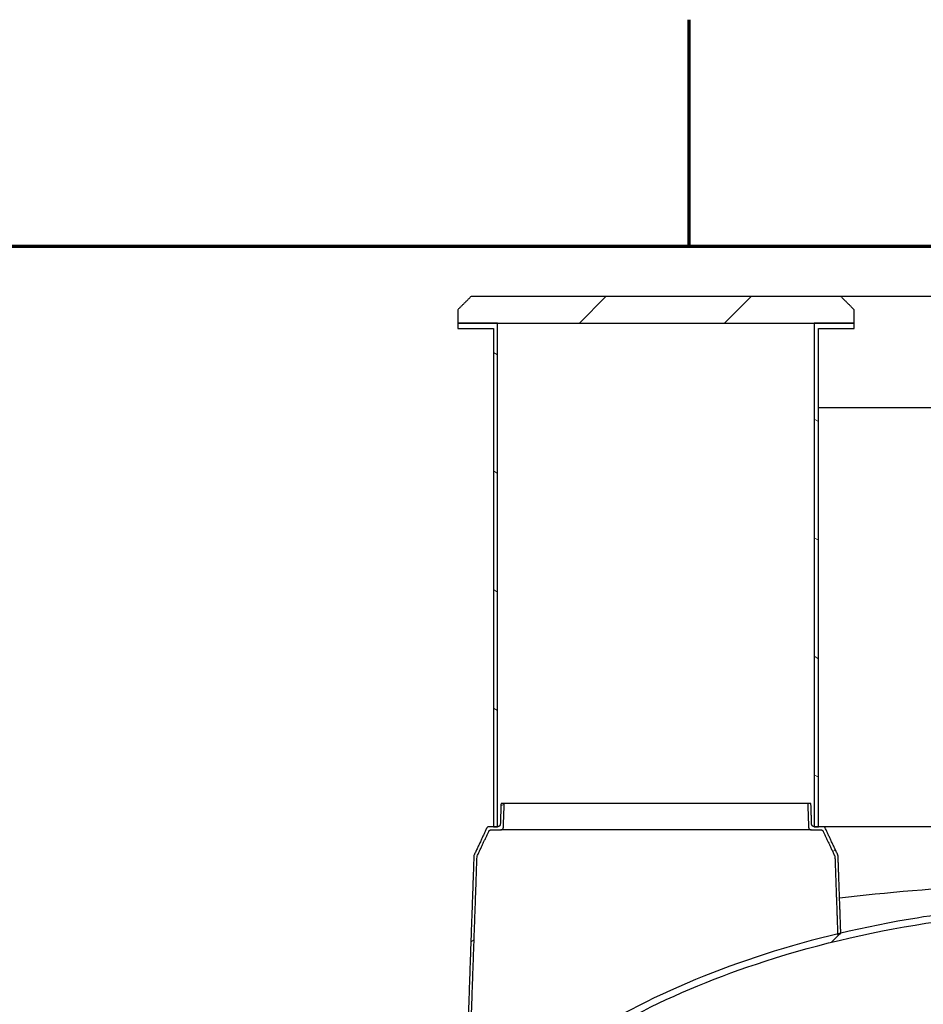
# Model space of a CAD drawing. Header units: millimetres. Extents: x -122 to 329287, y -2042 to 18239.
# Tile 10 of 39: x 3007 to 4711, y 16199 to 18056. Entities that reach past the tile are written whole.
import ezdxf

# ---------------------------------------------------------------- set-up
doc = ezdxf.new("R2010")
doc.units = ezdxf.units.MM
doc.header["$LTSCALE"] = 61
for name, color, linetype, lineweight in [('Border (Draken)', 7, 'Continuous', 70), ('Hatch (Draken)', 7, 'Continuous', 18), ('Visible (Draken)', 7, 'Continuous', 25)]:
    doc.layers.add(name, color=color, linetype=linetype, lineweight=lineweight)
pattern_1 = [(45.0002, (0, 0), (-136.9494, 136.9484), [])]
pattern_2 = [(330, (0, 0), (96.8376, 167.7274), [])]
pattern_3 = [(30.0002, (0, 0), (-96.838, 167.7272), [])]

# ---------------------------------------------------------------- blocks, each defined once
blk = doc.blocks.new('Borders Border (Draken)')
at = {"layer": 'Border (Draken)'}
for p, q in [((70, 289), (70, 296)), ((8, 289), (412, 289))]:
    blk.add_line(p, q, dxfattribs=at)

msp = doc.modelspace()

# ---------------------------------------------------------------- hatches: boundary and pattern name
at = {"layer": 'Hatch (Draken)'}
h = msp.add_hatch(dxfattribs=at)
h.set_pattern_fill('ANSI31', color=256, scale=1549.4, angle=0.00021, style=0)
h.set_pattern_definition(pattern_1)
edge = h.paths.add_edge_path()
edge.add_spline(control_points=[(3858.22, 17533.74), (3846.11, 17521.67), (3833.14, 17508.74)], knot_values=[0, 0, 0, 3.5408513, 3.5408513, 3.5408513], weights=[1, 1.0005986, 1], degree=2, periodic=0)
edge.add_line((3833.14, 17508.74), (3833.14, 17483.74))
edge.add_line((3833.14, 17483.74), (3908.41, 17483.74))
edge.add_line((3908.41, 17483.74), (4505.78, 17483.74))
edge.add_line((4505.78, 17483.74), (4581.04, 17483.74))
edge.add_line((4581.04, 17483.74), (4581.04, 17508.74))
edge.add_spline(control_points=[(4581.04, 17508.74), (4568.07, 17521.67), (4555.97, 17533.74)], knot_values=[0, 0, 0, 3.5408513, 3.5408513, 3.5408513], weights=[1, 1.0005986, 1], degree=2, periodic=0)
edge.add_line((4555.97, 17533.74), (3858.22, 17533.74))
h = msp.add_hatch(dxfattribs=at)
h.set_pattern_fill('ANSI31', color=256, scale=1549.4, angle=284.99998, style=0)
h.set_pattern_definition(pattern_2)
h.paths.add_polyline_path([(3900.37, 16533.74), (3908.41, 16533.74), (3908.41, 17483.74), (3833.14, 17483.74), (3833.14, 17473.74), (3900.37, 17473.74)])
h = msp.add_hatch(dxfattribs=at)
h.set_pattern_fill('ANSI31', color=256, scale=1549.4, angle=284.99998, style=0)
h.set_pattern_definition(pattern_2)
h.paths.add_polyline_path([(4505.78, 16533.74), (4513.82, 16533.74), (4513.82, 17473.74), (4581.04, 17473.74), (4581.04, 17483.74), (4505.78, 17483.74)])
h = msp.add_hatch(dxfattribs=at)
h.set_pattern_fill('ANSI31', color=256, scale=1549.4, angle=-14.99982, style=0)
h.set_pattern_definition(pattern_3)
edge = h.paths.add_edge_path()
edge.add_spline(control_points=[(3892.29, 16533.74), (3891.98, 16533.74), (3891.64, 16533.71), (3890.98, 16533.57), (3890.65, 16533.47), (3890.08, 16533.24), (3889.78, 16533.08), (3889.22, 16532.7), (3888.96, 16532.49), (3888.52, 16532.05), (3888.3, 16531.79), (3887.97, 16531.3), (3887.84, 16531.07), (3887.74, 16530.85)], knot_values=[2.2258596, 2.2258596, 2.2258596, 2.2258596, 2.3189002, 2.3189002, 2.4119408, 2.4119408, 2.5047906, 2.5047906, 2.5976404, 2.5976404, 2.6902674, 2.6902674, 2.76121, 2.76121, 2.76121, 2.76121], degree=3, periodic=0)
edge.add_spline(control_points=[(3887.74, 16530.85), (3876.29, 16506.38), (3863.98, 16480.09)], knot_values=[0, 0, 0, 5.6045261, 5.6045261, 5.6045261], weights=[1, 1.000639, 1], degree=2, periodic=0)
edge.add_spline(control_points=[(3863.98, 16480.09), (3863.95, 16480.02), (3863.92, 16479.95), (3863.78, 16479.6), (3863.68, 16479.28), (3863.56, 16478.68), (3863.53, 16478.41), (3863.52, 16478.15)], knot_values=[2.7604251, 2.7604251, 2.7604251, 2.7604251, 2.782071, 2.782071, 2.8745323, 2.8745323, 2.9498155, 2.9498155, 2.9498155, 2.9498155], degree=3, periodic=0)
edge.add_line((3863.52, 16478.15), (3845.04, 15950.66))
edge.add_line((3845.04, 15950.66), (3844.76, 15942.56))
edge.add_spline(control_points=[(3844.76, 15942.56), (3846.83, 15945.02), (3848.93, 15947.47), (3851.03, 15949.9)], knot_values=[-91.7977847, -91.7977847, -91.7977847, -91.7977847, -90.8263254, -90.8263254, -90.8263254, -90.8263254], degree=3, periodic=0)
edge.add_line((3851.03, 15949.9), (3851.31, 15957.7))
edge.add_line((3851.31, 15957.7), (3869.49, 16476.72))
edge.add_spline(control_points=[(3869.49, 16476.72), (3869.5, 16476.98), (3869.53, 16477.25), (3869.65, 16477.85), (3869.75, 16478.17), (3869.9, 16478.52), (3869.93, 16478.59), (3869.96, 16478.66)], knot_values=[0.0171783, 0.0171783, 0.0171783, 0.0171783, 0.0925393, 0.0925393, 0.1850785, 0.1850785, 0.206569, 0.206569, 0.206569, 0.206569], degree=3, periodic=0)
edge.add_line((3869.96, 16478.66), (3891.58, 16524.85))
edge.add_spline(control_points=[(3891.58, 16524.85), (3891.68, 16525.07), (3891.81, 16525.3), (3892.14, 16525.79), (3892.36, 16526.05), (3892.79, 16526.49), (3893.05, 16526.7), (3893.62, 16527.08), (3893.92, 16527.24), (3894.49, 16527.47), (3894.81, 16527.57), (3895.48, 16527.71), (3895.82, 16527.74), (3896.13, 16527.74)], knot_values=[0.2065778, 0.2065778, 0.2065778, 0.2065778, 0.277515, 0.277515, 0.3701436, 0.3701436, 0.4630005, 0.4630005, 0.5558574, 0.5558574, 0.6489099, 0.6489099, 0.7419624, 0.7419624, 0.7419624, 0.7419624], degree=3, periodic=0)
edge.add_line((3896.13, 16527.74), (3914.22, 16527.74))
edge.add_spline(control_points=[(3914.22, 16527.74), (3914.54, 16527.74), (3914.87, 16527.77), (3915.54, 16527.9), (3915.86, 16528), (3916.44, 16528.24), (3916.74, 16528.39), (3917.3, 16528.77), (3917.56, 16528.98), (3918, 16529.42), (3918.22, 16529.68), (3918.59, 16530.24), (3918.75, 16530.54), (3918.99, 16531.11), (3919.09, 16531.43), (3919.21, 16532.03), (3919.24, 16532.3), (3919.25, 16532.56)], knot_values=[0.7421493, 0.7421493, 0.7421493, 0.7421493, 0.8352712, 0.8352712, 0.928393, 0.928393, 1.0213032, 1.0213032, 1.1142134, 1.1142134, 1.2068585, 1.2068585, 1.2995036, 1.2995036, 1.3919258, 1.3919258, 1.4671699, 1.4671699, 1.4671699, 1.4671699], degree=3, periodic=0)
edge.add_line((3919.25, 16532.56), (3920.83, 16577.74))
edge.add_line((3920.83, 16577.74), (3914.8, 16577.74))
edge.add_line((3914.8, 16577.74), (3913.43, 16538.56))
edge.add_spline(control_points=[(3913.43, 16538.56), (3913.42, 16538.3), (3913.39, 16538.03), (3913.27, 16537.43), (3913.17, 16537.11), (3912.93, 16536.54), (3912.77, 16536.24), (3912.4, 16535.68), (3912.18, 16535.42), (3911.74, 16534.98), (3911.48, 16534.77), (3910.92, 16534.39), (3910.62, 16534.24), (3910.05, 16534), (3909.72, 16533.9), (3909.06, 16533.77), (3908.72, 16533.74), (3908.41, 16533.74)], knot_values=[1.5013956, 1.5013956, 1.5013956, 1.5013956, 1.5766451, 1.5766451, 1.6690727, 1.6690727, 1.7617144, 1.7617144, 1.8543562, 1.8543562, 1.9472527, 1.9472527, 2.0401493, 2.0401493, 2.1332494, 2.1332494, 2.2263496, 2.2263496, 2.2263496, 2.2263496], degree=3, periodic=0)
edge.add_line((3908.41, 16533.74), (3908.41, 16533.74))
edge.add_line((3908.41, 16533.74), (3900.37, 16533.74))
edge.add_line((3900.37, 16533.74), (3892.29, 16533.74))
h = msp.add_hatch(dxfattribs=at)
h.set_pattern_fill('ANSI31', color=256, scale=1549.4, angle=-14.99982, style=0)
h.set_pattern_definition(pattern_3)
edge = h.paths.add_edge_path()
edge.add_spline(control_points=[(4526.45, 16530.85), (4526.34, 16531.07), (4526.22, 16531.3), (4525.89, 16531.79), (4525.67, 16532.05), (4525.23, 16532.49), (4524.97, 16532.7), (4524.41, 16533.08), (4524.11, 16533.24), (4523.53, 16533.47), (4523.21, 16533.57), (4522.55, 16533.71), (4522.21, 16533.74), (4521.9, 16533.74)], knot_values=[0.2065764, 0.2065764, 0.2065764, 0.2065764, 0.277519, 0.277519, 0.3701459, 0.3701459, 0.4629957, 0.4629957, 0.5558455, 0.5558455, 0.6488861, 0.6488861, 0.7419268, 0.7419268, 0.7419268, 0.7419268], degree=3, periodic=0)
edge.add_line((4521.9, 16533.74), (4513.82, 16533.74))
edge.add_line((4513.82, 16533.74), (4505.78, 16533.74))
edge.add_line((4505.78, 16533.74), (4505.78, 16533.74))
edge.add_spline(control_points=[(4505.78, 16533.74), (4505.47, 16533.74), (4505.13, 16533.77), (4504.47, 16533.9), (4504.14, 16534), (4503.57, 16534.24), (4503.27, 16534.39), (4502.7, 16534.77), (4502.44, 16534.98), (4502.01, 16535.42), (4501.79, 16535.68), (4501.41, 16536.24), (4501.26, 16536.54), (4501.02, 16537.11), (4500.92, 16537.43), (4500.8, 16538.03), (4500.77, 16538.3), (4500.76, 16538.56)], knot_values=[0.7420856, 0.7420856, 0.7420856, 0.7420856, 0.8351857, 0.8351857, 0.9282859, 0.9282859, 1.0211824, 1.0211824, 1.114079, 1.114079, 1.2067207, 1.2067207, 1.2993625, 1.2993625, 1.39179, 1.39179, 1.4670395, 1.4670395, 1.4670395, 1.4670395], degree=3, periodic=0)
edge.add_line((4500.76, 16538.56), (4499.38, 16577.74))
edge.add_line((4499.38, 16577.74), (4493.36, 16577.74))
edge.add_line((4493.36, 16577.74), (4494.94, 16532.56))
edge.add_spline(control_points=[(4494.94, 16532.56), (4494.95, 16532.3), (4494.98, 16532.03), (4495.1, 16531.43), (4495.2, 16531.11), (4495.44, 16530.54), (4495.6, 16530.24), (4495.97, 16529.68), (4496.19, 16529.42), (4496.63, 16528.98), (4496.89, 16528.77), (4497.45, 16528.39), (4497.75, 16528.24), (4498.32, 16528), (4498.65, 16527.9), (4499.31, 16527.77), (4499.65, 16527.74), (4499.96, 16527.74)], knot_values=[1.5015259, 1.5015259, 1.5015259, 1.5015259, 1.5767701, 1.5767701, 1.6691923, 1.6691923, 1.7618374, 1.7618374, 1.8544825, 1.8544825, 1.9473926, 1.9473926, 2.0403028, 2.0403028, 2.1334247, 2.1334247, 2.2265465, 2.2265465, 2.2265465, 2.2265465], degree=3, periodic=0)
edge.add_line((4499.96, 16527.74), (4518.06, 16527.74))
edge.add_spline(control_points=[(4518.06, 16527.74), (4518.37, 16527.74), (4518.71, 16527.71), (4519.37, 16527.57), (4519.7, 16527.47), (4520.27, 16527.24), (4520.57, 16527.08), (4521.13, 16526.7), (4521.39, 16526.49), (4521.83, 16526.05), (4522.05, 16525.79), (4522.38, 16525.3), (4522.51, 16525.07), (4522.61, 16524.85)], knot_values=[2.2259693, 2.2259693, 2.2259693, 2.2259693, 2.3190219, 2.3190219, 2.4120744, 2.4120744, 2.5049313, 2.5049313, 2.5977882, 2.5977882, 2.6904167, 2.6904167, 2.7613539, 2.7613539, 2.7613539, 2.7613539], degree=3, periodic=0)
edge.add_line((4522.61, 16524.85), (4544.23, 16478.66))
edge.add_spline(control_points=[(4544.23, 16478.66), (4544.26, 16478.59), (4544.29, 16478.52), (4544.43, 16478.17), (4544.54, 16477.85), (4544.66, 16477.25), (4544.69, 16476.98), (4544.7, 16476.72)], knot_values=[2.7606081, 2.7606081, 2.7606081, 2.7606081, 2.7820985, 2.7820985, 2.8746378, 2.8746378, 2.9499987, 2.9499987, 2.9499987, 2.9499987], degree=3, periodic=0)
edge.add_line((4544.7, 16476.72), (4549.79, 16331.44))
edge.add_line((4549.79, 16331.44), (4549.82, 16330.59))
edge.add_spline(control_points=[(4549.82, 16330.59), (4551.81, 16331.07), (4553.8, 16331.54), (4555.79, 16332.02)], knot_values=[-10.0893556, -10.0893556, -10.0893556, -10.0893556, -9.4772555, -9.4772555, -9.4772555, -9.4772555], degree=3, periodic=0)
edge.add_line((4555.79, 16332.02), (4555.76, 16332.86))
edge.add_line((4555.76, 16332.86), (4550.67, 16478.15))
edge.add_spline(control_points=[(4550.67, 16478.15), (4550.66, 16478.41), (4550.63, 16478.68), (4550.51, 16479.28), (4550.41, 16479.6), (4550.26, 16479.95), (4550.23, 16480.02), (4550.2, 16480.09)], knot_values=[0.0171781, 0.0171781, 0.0171781, 0.0171781, 0.0924613, 0.0924613, 0.1849225, 0.1849225, 0.2065685, 0.2065685, 0.2065685, 0.2065685], degree=3, periodic=0)
edge.add_line((4550.2, 16480.09), (4526.45, 16530.85))
h = msp.add_hatch(dxfattribs=at)
h.set_pattern_fill('ANSI31', color=256, scale=1549.4, angle=0.00021, style=0)
h.set_pattern_definition(pattern_1)
edge = h.paths.add_edge_path()
edge.add_line((3734.59, 15783.2), (3749.03, 15783.2))
edge.add_spline(control_points=[(3749.03, 15783.2), (3754.29, 15794.42), (3759.92, 15805.48), (3811.6, 15899.97), (3879.68, 15978.78), (4086.25, 16144.96), (4238.12, 16223.62), (4518.02, 16314.06), (4627.25, 16338.61), (4791.34, 16362.49), (4846.24, 16368.33), (4940.44, 16374.86), (4979.77, 16376.55), (5031.76, 16377.42), (5044.43, 16377.52), (5057.09, 16377.52)], knot_values=[-267.0142914, -267.0142914, -267.0142914, -267.0142914, -263.1630609, -263.1630609, -233.6221111, -233.6221111, -193.8861755, -193.8861755, -169.9359932, -169.9359932, -158.022332, -158.022332, -149.5161746, -149.5161746, -146.7775342, -146.7775342, -146.7775342, -146.7775342], degree=3, periodic=0)
edge.add_spline(control_points=[(5057.09, 16377.52), (5080.75, 16377.52), (5104.42, 16377.15), (5170.21, 16375.09), (5212.36, 16372.58), (5319.36, 16363.17), (5384.23, 16354.57), (5645.53, 16307.42), (5826.13, 16245.55), (6089.17, 16100.42), (6183.03, 16027.73), (6299.03, 15897.9), (6337.08, 15843.03), (6365.16, 15783.2)], knot_values=[-146.7775342, -146.7775342, -146.7775342, -146.7775342, -141.662164, -141.662164, -132.5410706, -132.5410706, -118.4332141, -118.4332141, -75.1108478, -75.1108478, -42.8755627, -42.8755627, -23.0200455, -23.0200455, -23.0200455, -23.0200455], degree=3, periodic=0)
edge.add_line((6365.16, 15783.2), (6379.6, 15783.2))
edge.add_spline(control_points=[(6379.6, 15783.2), (6378.75, 15785.07), (6377.88, 15786.93), (6377.01, 15788.79)], knot_values=[-271.7466709, -271.7466709, -271.7466709, -271.7466709, -271.107762, -271.107762, -271.107762, -271.107762], degree=3, periodic=0)
edge.add_spline(control_points=[(6377.01, 15788.79), (6371.76, 15799.93), (6366.17, 15810.92), (6335.96, 15866.24), (6305.48, 15909.36), (6269.15, 15950.66)], knot_values=[-271.107762, -271.107762, -271.107762, -271.107762, -267.275642, -267.275642, -251.5419939, -251.5419939, -251.5419939, -251.5419939], degree=3, periodic=0)
edge.add_spline(control_points=[(6269.15, 15950.66), (6267.08, 15953.01), (6264.99, 15955.36), (6262.88, 15957.7)], knot_values=[-251.5419939, -251.5419939, -251.5419939, -251.5419939, -250.6452488, -250.6452488, -250.6452488, -250.6452488], degree=3, periodic=0)
edge.add_spline(control_points=[(6262.88, 15957.7), (6231.32, 15992.77), (6195.51, 16026.49), (6035.85, 16155.14), (5882.39, 16234.71), (5659.48, 16306.78), (5612.17, 16319.99), (5564.4, 16331.44)], knot_values=[-250.6452488, -250.6452488, -250.6452488, -250.6452488, -237.2215168, -237.2215168, -196.834104, -196.834104, -186.176508, -186.176508, -186.176508, -186.176508], degree=3, periodic=0)
edge.add_spline(control_points=[(5564.4, 16331.44), (5562.41, 16331.92), (5560.42, 16332.39), (5558.43, 16332.86)], knot_values=[-186.176508, -186.176508, -186.176508, -186.176508, -185.7324593, -185.7324593, -185.7324593, -185.7324593], degree=3, periodic=0)
edge.add_spline(control_points=[(5558.43, 16332.86), (5499.32, 16346.83), (5439.52, 16358.11), (5324.77, 16374.82), (5269.52, 16380.71), (5174.68, 16387.29), (5135.03, 16389), (5082.64, 16389.88), (5069.87, 16389.98), (5057.09, 16389.98)], knot_values=[-185.7324593, -185.7324593, -185.7324593, -185.7324593, -172.5559597, -172.5559597, -160.4894021, -160.4894021, -151.8624866, -151.8624866, -149.083145, -149.083145, -149.083145, -149.083145], degree=3, periodic=0)
edge.add_spline(control_points=[(5057.09, 16389.98), (5033.24, 16389.98), (5009.39, 16389.61), (4943.1, 16387.53), (4900.64, 16385), (4792.95, 16375.51), (4727.7, 16366.85), (4626.76, 16348.63), (4590.94, 16341.18), (4555.76, 16332.86)], knot_values=[-149.083145, -149.083145, -149.083145, -149.083145, -143.8935802, -143.8935802, -134.6465365, -134.6465365, -120.3638966, -120.3638966, -112.3179561, -112.3179561, -112.3179561, -112.3179561], degree=3, periodic=0)
edge.add_spline(control_points=[(4555.76, 16332.86), (4553.77, 16332.39), (4551.77, 16331.92), (4549.79, 16331.44)], knot_values=[-112.3179561, -112.3179561, -112.3179561, -112.3179561, -111.8621276, -111.8621276, -111.8621276, -111.8621276], degree=3, periodic=0)
edge.add_spline(control_points=[(4549.79, 16331.44), (4395.29, 16294.42), (4253.19, 16240.76), (4018.19, 16111.09), (3923.88, 16038.32), (3851.31, 15957.7)], knot_values=[-111.8621276, -111.8621276, -111.8621276, -111.8621276, -76.4583709, -76.4583709, -44.0621354, -44.0621354, -44.0621354, -44.0621354], degree=3, periodic=0)
edge.add_spline(control_points=[(3851.31, 15957.7), (3850.61, 15956.93), (3849.92, 15956.16), (3847.83, 15953.82), (3846.43, 15952.24), (3845.04, 15950.66)], knot_values=[-44.0621354, -44.0621354, -44.0621354, -44.0621354, -43.7516458, -43.7516458, -43.122059, -43.122059, -43.122059, -43.122059], degree=3, periodic=0)
edge.add_spline(control_points=[(3845.04, 15950.66), (3801.95, 15901.67), (3764.85, 15847.58), (3737.18, 15788.79)], knot_values=[-43.122059, -43.122059, -43.122059, -43.122059, -23.6010913, -23.6010913, -23.6010913, -23.6010913], degree=3, periodic=0)
edge.add_spline(control_points=[(3737.18, 15788.79), (3736.31, 15786.93), (3735.44, 15785.07), (3734.59, 15783.2)], knot_values=[-23.6010913, -23.6010913, -23.6010913, -23.6010913, -22.9844905, -22.9844905, -22.9844905, -22.9844905], degree=3, periodic=0)

# ---------------------------------------------------------------- linework, layer by layer
at = {"layer": 'Visible (Draken)'}
for p, q in [((4555.97, 17533.74), (3858.22, 17533.74)), ((5558.22, 17533.74), (4555.97, 17533.74)), ((3833.14, 17508.74), (3833.14, 17483.74)), ((4581.04, 17483.74), (4581.04, 17508.74)), ((3833.14, 17483.74), (4581.04, 17483.74)), ((3908.41, 17483.74), (3833.14, 17483.74)), ((3833.14, 17483.74), (3833.14, 17473.74)), ((3908.41, 16533.74), (3908.41, 17483.74)), ((4581.04, 17483.74), (4505.78, 17483.74)), ((4505.78, 17483.74), (4505.78, 16533.74)), ((4581.04, 17473.74), (4581.04, 17483.74)), ((3833.14, 17473.74), (3900.37, 17473.74)), ((3900.37, 17473.74), (3900.37, 16533.74)), ((4513.82, 16533.74), (4513.82, 17473.74)), ((4513.82, 17473.74), (4581.04, 17473.74)), ((5600.37, 17323.74), (4513.82, 17323.74)), ((3920.83, 16577.74), (3914.8, 16577.74)), ((4493.36, 16577.74), (3920.83, 16577.74)), ((4499.38, 16577.74), (4493.36, 16577.74)), ((3908.41, 16533.74), (3892.29, 16533.74)), ((3900.37, 16533.74), (3908.41, 16533.74)), ((4505.78, 16533.74), (4513.82, 16533.74)), ((4521.9, 16533.74), (4505.78, 16533.74)), ((5592.29, 16533.74), (4521.9, 16533.74)), ((3896.13, 16527.74), (3914.22, 16527.74)), ((4499.96, 16527.74), (3914.22, 16527.74)), ((4499.96, 16527.74), (4518.06, 16527.74))]:
    msp.add_line(p, q, dxfattribs=at)
for points, weights in [([(3858.22, 17533.74), (3846.11, 17521.67), (3833.14, 17508.74)], [1, 1.00059864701, 1]), ([(4581.04, 17508.74), (4568.07, 17521.67), (4555.97, 17533.74)], [1, 1.00059864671, 1]), ([(3914.8, 16577.74), (3914.12, 16558.19), (3913.43, 16538.56)], [1, 1.00000271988, 1]), ([(3919.25, 16532.56), (3920.04, 16555.21), (3920.83, 16577.74)], [1, 1.00000376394, 1]), ([(4493.36, 16577.74), (4494.15, 16555.21), (4494.94, 16532.56)], [1, 1.00000378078, 1]), ([(4500.76, 16538.56), (4500.07, 16558.19), (4499.38, 16577.74)], [1, 1.00000272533, 1]), ([(3887.74, 16530.85), (3876.29, 16506.38), (3863.98, 16480.09)], [1, 1.00063897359, 1]), ([(4550.2, 16480.09), (4537.9, 16506.38), (4526.45, 16530.85)], [1, 1.00063897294, 1]), ([(3869.96, 16478.66), (3881.12, 16502.52), (3891.58, 16524.85)], [1, 1.00054503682, 1]), ([(4522.61, 16524.85), (4533.06, 16502.52), (4544.23, 16478.66)], [1, 1.00054503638, 1]), ([(3863.52, 16478.15), (3854.38, 16217.47), (3844.76, 15942.56)], [1, 1.00043307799, 1.00016371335]), ([(3851.03, 15949.9), (3860.51, 16220.32), (3869.49, 16476.72)], [1.00015860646, 1.00043115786, 1]), ([(4544.7, 16476.72), (4547.24, 16404.2), (4549.82, 16330.59)], [1, 1.00012194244, 1.0001876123]), ([(4555.79, 16332.02), (4553.21, 16405.62), (4550.67, 16478.15)], [1.00018654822, 1.00012044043, 1])]:
    msp.add_rational_spline(points, weights, degree=2, dxfattribs=at)
for points, knots in [([(3892.29, 16533.74), (3891.98, 16533.74), (3891.64, 16533.71), (3890.98, 16533.57), (3890.65, 16533.47), (3890.08, 16533.24), (3889.78, 16533.08), (3889.22, 16532.7), (3888.96, 16532.49), (3888.52, 16532.05), (3888.3, 16531.79), (3887.97, 16531.3), (3887.84, 16531.07), (3887.74, 16530.85)], [2.22585958, 2.22585958, 2.22585958, 2.22585958, 2.31890021, 2.31890021, 2.41194083, 2.41194083, 2.50479063, 2.50479063, 2.59764043, 2.59764043, 2.69026737, 2.69026737, 2.76120999, 2.76120999, 2.76120999, 2.76120999]), ([(3913.43, 16538.56), (3913.42, 16538.3), (3913.39, 16538.03), (3913.27, 16537.43), (3913.17, 16537.11), (3912.93, 16536.54), (3912.77, 16536.24), (3912.4, 16535.68), (3912.18, 16535.42), (3911.74, 16534.98), (3911.48, 16534.77), (3910.92, 16534.39), (3910.62, 16534.24), (3910.05, 16534), (3909.72, 16533.9), (3909.06, 16533.77), (3908.72, 16533.74), (3908.41, 16533.74)], [1.50139562, 1.50139562, 1.50139562, 1.50139562, 1.57664513, 1.57664513, 1.66907266, 1.66907266, 1.76171441, 1.76171441, 1.85435616, 1.85435616, 1.94725271, 1.94725271, 2.04014926, 2.04014926, 2.13324942, 2.13324942, 2.22634958, 2.22634958, 2.22634958, 2.22634958]), ([(3914.22, 16527.74), (3914.54, 16527.74), (3914.87, 16527.77), (3915.54, 16527.9), (3915.86, 16528), (3916.44, 16528.24), (3916.74, 16528.39), (3917.3, 16528.77), (3917.56, 16528.98), (3918, 16529.42), (3918.22, 16529.68), (3918.59, 16530.24), (3918.75, 16530.54), (3918.99, 16531.11), (3919.09, 16531.43), (3919.21, 16532.03), (3919.24, 16532.3), (3919.25, 16532.56)], [0.74214934, 0.74214934, 0.74214934, 0.74214934, 0.83527119, 0.83527119, 0.92839305, 0.92839305, 1.02130322, 1.02130322, 1.11421339, 1.11421339, 1.20685849, 1.20685849, 1.29950358, 1.29950358, 1.39192575, 1.39192575, 1.4671699, 1.4671699, 1.4671699, 1.4671699]), ([(4494.94, 16532.56), (4494.95, 16532.3), (4494.98, 16532.03), (4495.1, 16531.43), (4495.2, 16531.11), (4495.44, 16530.54), (4495.6, 16530.24), (4495.97, 16529.68), (4496.19, 16529.42), (4496.63, 16528.98), (4496.89, 16528.77), (4497.45, 16528.39), (4497.75, 16528.24), (4498.32, 16528), (4498.65, 16527.9), (4499.31, 16527.77), (4499.65, 16527.74), (4499.96, 16527.74)], [1.50152595, 1.50152595, 1.50152595, 1.50152595, 1.5767701, 1.5767701, 1.66919227, 1.66919227, 1.76183737, 1.76183737, 1.85448246, 1.85448246, 1.94739263, 1.94739263, 2.0403028, 2.0403028, 2.13342466, 2.13342466, 2.22654651, 2.22654651, 2.22654651, 2.22654651]), ([(4505.78, 16533.74), (4505.47, 16533.74), (4505.13, 16533.77), (4504.47, 16533.9), (4504.14, 16534), (4503.57, 16534.24), (4503.27, 16534.39), (4502.7, 16534.77), (4502.44, 16534.98), (4502.01, 16535.42), (4501.79, 16535.68), (4501.41, 16536.24), (4501.26, 16536.54), (4501.02, 16537.11), (4500.92, 16537.43), (4500.8, 16538.03), (4500.77, 16538.3), (4500.76, 16538.56)], [0.74208556, 0.74208556, 0.74208556, 0.74208556, 0.83518572, 0.83518572, 0.92828588, 0.92828588, 1.02118243, 1.02118243, 1.11407898, 1.11407898, 1.20672073, 1.20672073, 1.29936248, 1.29936248, 1.39179002, 1.39179002, 1.46703952, 1.46703952, 1.46703952, 1.46703952]), ([(4526.45, 16530.85), (4526.34, 16531.07), (4526.22, 16531.3), (4525.89, 16531.79), (4525.67, 16532.05), (4525.23, 16532.49), (4524.97, 16532.7), (4524.41, 16533.08), (4524.11, 16533.24), (4523.53, 16533.47), (4523.21, 16533.57), (4522.55, 16533.71), (4522.21, 16533.74), (4521.9, 16533.74)], [0.20657635, 0.20657635, 0.20657635, 0.20657635, 0.27751897, 0.27751897, 0.37014591, 0.37014591, 0.46299571, 0.46299571, 0.55584551, 0.55584551, 0.64888614, 0.64888614, 0.74192676, 0.74192676, 0.74192676, 0.74192676]), ([(3891.58, 16524.85), (3891.68, 16525.07), (3891.81, 16525.3), (3892.14, 16525.79), (3892.36, 16526.05), (3892.79, 16526.49), (3893.05, 16526.7), (3893.62, 16527.08), (3893.92, 16527.24), (3894.49, 16527.47), (3894.81, 16527.57), (3895.48, 16527.71), (3895.82, 16527.74), (3896.13, 16527.74)], [0.20657779, 0.20657779, 0.20657779, 0.20657779, 0.277515, 0.277515, 0.37014356, 0.37014356, 0.46300045, 0.46300045, 0.55585735, 0.55585735, 0.64890986, 0.64890986, 0.74196236, 0.74196236, 0.74196236, 0.74196236]), ([(4518.06, 16527.74), (4518.37, 16527.74), (4518.71, 16527.71), (4519.37, 16527.57), (4519.7, 16527.47), (4520.27, 16527.24), (4520.57, 16527.08), (4521.13, 16526.7), (4521.39, 16526.49), (4521.83, 16526.05), (4522.05, 16525.79), (4522.38, 16525.3), (4522.51, 16525.07), (4522.61, 16524.85)], [2.22596935, 2.22596935, 2.22596935, 2.22596935, 2.31902185, 2.31902185, 2.41207436, 2.41207436, 2.50493126, 2.50493126, 2.59778816, 2.59778816, 2.69041671, 2.69041671, 2.76135392, 2.76135392, 2.76135392, 2.76135392]), ([(3863.98, 16480.09), (3863.95, 16480.02), (3863.92, 16479.95), (3863.78, 16479.6), (3863.68, 16479.28), (3863.56, 16478.68), (3863.53, 16478.41), (3863.52, 16478.15)], [2.76042506, 2.76042506, 2.76042506, 2.76042506, 2.78207099, 2.78207099, 2.87453226, 2.87453226, 2.94981546, 2.94981546, 2.94981546, 2.94981546]), ([(3869.49, 16476.72), (3869.5, 16476.98), (3869.53, 16477.25), (3869.65, 16477.85), (3869.75, 16478.17), (3869.9, 16478.52), (3869.93, 16478.59), (3869.96, 16478.66)], [0.01717833, 0.01717833, 0.01717833, 0.01717833, 0.09253926, 0.09253926, 0.18507852, 0.18507852, 0.20656897, 0.20656897, 0.20656897, 0.20656897]), ([(4544.23, 16478.66), (4544.26, 16478.59), (4544.29, 16478.52), (4544.43, 16478.17), (4544.54, 16477.85), (4544.66, 16477.25), (4544.69, 16476.98), (4544.7, 16476.72)], [2.76060807, 2.76060807, 2.76060807, 2.76060807, 2.78209852, 2.78209852, 2.87463778, 2.87463778, 2.94999871, 2.94999871, 2.94999871, 2.94999871]), ([(4550.67, 16478.15), (4550.66, 16478.41), (4550.63, 16478.68), (4550.51, 16479.28), (4550.41, 16479.6), (4550.26, 16479.95), (4550.23, 16480.02), (4550.2, 16480.09)], [0.01717807, 0.01717807, 0.01717807, 0.01717807, 0.09246127, 0.09246127, 0.18492254, 0.18492254, 0.20656847, 0.20656847, 0.20656847, 0.20656847]), ([(5057.09, 16427.07), (5051.8, 16427.07), (5046.51, 16427.06), (5041.21, 16427.04), (4973.12, 16426.82), (4905.39, 16425.19), (4737.48, 16417.5), (4640.91, 16409.61), (4553.46, 16398.6)], [-1.5886647, -1.5886647, -1.5886647, -1.5886647, 0, 0, 0, 20.4307302, 20.4307302, 51.8643871, 51.8643871, 51.8643871, 51.8643871]), ([(5057.09, 16389.98), (5033.24, 16389.98), (5009.39, 16389.61), (4943.1, 16387.53), (4900.64, 16385), (4792.95, 16375.51), (4727.7, 16366.85), (4464.66, 16319.38), (4282.65, 16257.02), (4017.12, 16110.5), (3922.07, 16036.92), (3802.98, 15903.61), (3763.38, 15846.06), (3734.59, 15783.2)], [-149.083145, -149.083145, -149.083145, -149.083145, -143.8935802, -143.8935802, -134.6465365, -134.6465365, -120.3638966, -120.3638966, -76.4583709, -76.4583709, -43.7516458, -43.7516458, -22.9844905, -22.9844905, -22.9844905, -22.9844905]), ([(3749.03, 15783.2), (3754.29, 15794.42), (3759.92, 15805.48), (3811.6, 15899.97), (3879.68, 15978.78), (4086.25, 16144.96), (4238.12, 16223.62), (4518.02, 16314.06), (4627.25, 16338.61), (4791.34, 16362.49), (4846.24, 16368.33), (4940.44, 16374.86), (4979.77, 16376.55), (5031.76, 16377.42), (5044.43, 16377.52), (5057.09, 16377.52)], [-267.0142914, -267.0142914, -267.0142914, -267.0142914, -263.1630609, -263.1630609, -233.6221111, -233.6221111, -193.8861755, -193.8861755, -169.9359932, -169.9359932, -158.022332, -158.022332, -149.5161746, -149.5161746, -146.7775342, -146.7775342, -146.7775342, -146.7775342])]:
    msp.add_open_spline(points, degree=3, knots=knots, dxfattribs=at)
msp.add_open_spline([(4549.82, 16330.59), (4551.81, 16331.07), (4553.8, 16331.54), (4555.79, 16332.02)], degree=3, dxfattribs=at)

# ---------------------------------------------------------------- block references
at = {"xscale": 61, "yscale": 61, "zscale": 61}
msp.add_blockref('Borders Border (Draken)', (0, 0), dxfattribs=at)

doc.saveas('drawing.dxf')
